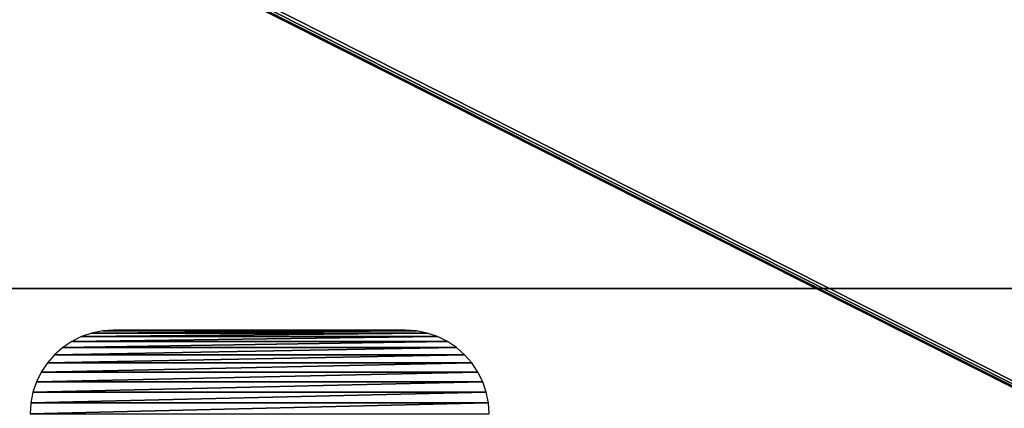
# Model space of a CAD drawing. Header units: millimetres. Extents: x -150 to 150, y -150 to 150.
# Tile 64 of 127: x -6 to 17, y -84 to -75. Entities that reach past the tile are written whole.
import ezdxf

# ---------------------------------------------------------------- set-up
doc = ezdxf.new("R2010")
doc.units = ezdxf.units.MM
doc.header["$LTSCALE"] = 52.148148
for name, color, linetype in [('1', 7, 'CONTINUOUS'), ('16', 7, 'CONTINUOUS'), ('177', 7, 'CONTINUOUS'), ('179', 7, 'CONTINUOUS'), ('182', 7, 'CONTINUOUS')]:
    doc.layers.add(name, color=color, linetype=linetype)

msp = doc.modelspace()

# ---------------------------------------------------------------- linework, layer by layer
at = {"layer": '1', "color": 253, "linetype": 'Continuous', "true_color": 0xaab4c3}
for points in [[(-49.5, -49.732), (149.2, -149.7), (-150.2, -149.7), (-49.5, -49.732)], [(-49.5, -49.732), (-49.265, -49.848), (149.2, -149.7), (-49.5, -49.732)], [(-49.265, -49.848), (-49.018, -49.932), (149.2, -149.7), (-49.265, -49.848)], [(-49.018, -49.932), (-48.761, -49.983), (149.2, -149.7), (-49.018, -49.932)], [(-48.761, -49.983), (-48.5, -50), (149.2, -149.7), (-48.761, -49.983)], [(-48.5, -50), (47.5, -50), (149.2, -149.7), (-48.5, -50)]]:
    msp.add_3dface(points, dxfattribs=at)
at = {"layer": '16', "color": 253, "linetype": 'Continuous', "true_color": 0xaab4c3}
for points in [[(-4.261, -82.117, 6.75), (-4.518, -82.168, 6.75), (3.261, -82.117, 6.75), (-4.261, -82.117, 6.75)], [(3.261, -82.117, 6.75), (-4.518, -82.168, 6.75), (3.518, -82.168, 6.75), (3.261, -82.117, 6.75)], [(-4, -82.1, 6.75), (-4.261, -82.117, 6.75), (3, -82.1, 6.75), (-4, -82.1, 6.75)], [(3, -82.1, 6.75), (-4.261, -82.117, 6.75), (3.261, -82.117, 6.75), (3, -82.1, 6.75)], [(-4.765, -82.252, 6.75), (-5, -82.368, 6.75), (3.765, -82.252, 6.75), (-4.765, -82.252, 6.75)], [(3.765, -82.252, 6.75), (-5, -82.368, 6.75), (4, -82.368, 6.75), (3.765, -82.252, 6.75)], [(-4.518, -82.168, 6.75), (-4.765, -82.252, 6.75), (3.518, -82.168, 6.75), (-4.518, -82.168, 6.75)], [(3.518, -82.168, 6.75), (-4.765, -82.252, 6.75), (3.765, -82.252, 6.75), (3.518, -82.168, 6.75)], [(-5.218, -82.513, 6.75), (-5.414, -82.686, 6.75), (4.218, -82.513, 6.75), (-5.218, -82.513, 6.75)], [(4.218, -82.513, 6.75), (-5.414, -82.686, 6.75), (4.414, -82.686, 6.75), (4.218, -82.513, 6.75)], [(-5, -82.368, 6.75), (-5.218, -82.513, 6.75), (4, -82.368, 6.75), (-5, -82.368, 6.75)], [(4, -82.368, 6.75), (-5.218, -82.513, 6.75), (4.218, -82.513, 6.75), (4, -82.368, 6.75)], [(-5.414, -82.686, 6.75), (-5.587, -82.882, 6.75), (4.414, -82.686, 6.75), (-5.414, -82.686, 6.75)], [(4.414, -82.686, 6.75), (-5.587, -82.882, 6.75), (4.587, -82.882, 6.75), (4.414, -82.686, 6.75)], [(-5.587, -82.882, 6.75), (-5.732, -83.1, 6.75), (4.587, -82.882, 6.75), (-5.587, -82.882, 6.75)], [(4.587, -82.882, 6.75), (-5.732, -83.1, 6.75), (4.732, -83.1, 6.75), (4.587, -82.882, 6.75)], [(-5.732, -83.1, 6.75), (-5.848, -83.335, 6.75), (4.732, -83.1, 6.75), (-5.732, -83.1, 6.75)], [(4.732, -83.1, 6.75), (-5.848, -83.335, 6.75), (4.848, -83.335, 6.75), (4.732, -83.1, 6.75)], [(-5.848, -83.335, 6.75), (-5.932, -83.582, 6.75), (4.848, -83.335, 6.75), (-5.848, -83.335, 6.75)], [(4.848, -83.335, 6.75), (-5.932, -83.582, 6.75), (4.932, -83.582, 6.75), (4.848, -83.335, 6.75)], [(-5.932, -83.582, 6.75), (-5.983, -83.839, 6.75), (4.932, -83.582, 6.75), (-5.932, -83.582, 6.75)], [(4.932, -83.582, 6.75), (-5.983, -83.839, 6.75), (4.983, -83.839, 6.75), (4.932, -83.582, 6.75)], [(-5.983, -83.839, 6.75), (-6, -84.1, 6.75), (4.983, -83.839, 6.75), (-5.983, -83.839, 6.75)], [(4.983, -83.839, 6.75), (-6, -84.1, 6.75), (5, -84.1, 6.75), (4.983, -83.839, 6.75)]]:
    msp.add_3dface(points, dxfattribs=at)
at = {"layer": '177', "color": 253, "linetype": 'Continuous', "true_color": 0xaaaaaa}
for points in [[(88.5, -81.1, 27.75), (88.5, 81.1, 27.75), (-89.5, 81.1, 27.75), (88.5, -81.1, 27.75)], [(-89.5, -81.1, 27.75), (88.5, -81.1, 27.75), (-89.5, 81.1, 27.75), (-89.5, -81.1, 27.75)]]:
    msp.add_3dface(points, dxfattribs=at)
at = {"layer": '179', "color": 253, "linetype": 'Continuous', "true_color": 0xaaaaaa}
for points in [[(88.5, -81.1, 27.75), (-89.5, -81.1, 27.75), (88.5, -81.1, 7.35), (88.5, -81.1, 27.75)], [(88.5, -81.1, 7.35), (-89.5, -81.1, 27.75), (-89.5, -81.1, 7.35), (88.5, -81.1, 7.35)]]:
    msp.add_3dface(points, dxfattribs=at)
at = {"layer": '182', "color": 253, "linetype": 'Continuous', "true_color": 0xaaaaaa}
for points in [[(88.5, -81.1, 7.35), (-89.5, -81.1, 7.35), (-0.5, -85.725, 7.35), (88.5, -81.1, 7.35)], [(-89.5, -81.1, 7.35), (-89.5, -94.1, 7.35), (-0.745, -85.741, 7.35), (-89.5, -81.1, 7.35)], [(-0.5, -85.725, 7.35), (-89.5, -81.1, 7.35), (-0.745, -85.741, 7.35), (-0.5, -85.725, 7.35)], [(-0.255, -85.741, 7.35), (88.5, -81.1, 7.35), (-0.5, -85.725, 7.35), (-0.255, -85.741, 7.35)], [(88.5, -94.1, 7.35), (88.5, -81.1, 7.35), (-0.255, -89.459, 7.35), (88.5, -94.1, 7.35)], [(-0.255, -89.459, 7.35), (88.5, -81.1, 7.35), (-0.015, -89.411, 7.35), (-0.255, -89.459, 7.35)], [(-0.015, -85.789, 7.35), (88.5, -81.1, 7.35), (-0.255, -85.741, 7.35), (-0.015, -85.789, 7.35)], [(-0.015, -89.411, 7.35), (88.5, -81.1, 7.35), (0.218, -89.332, 7.35), (-0.015, -89.411, 7.35)], [(0.218, -85.868, 7.35), (88.5, -81.1, 7.35), (-0.015, -85.789, 7.35), (0.218, -85.868, 7.35)], [(0.218, -89.332, 7.35), (88.5, -81.1, 7.35), (0.437, -89.224, 7.35), (0.218, -89.332, 7.35)], [(0.437, -85.976, 7.35), (88.5, -81.1, 7.35), (0.218, -85.868, 7.35), (0.437, -85.976, 7.35)], [(0.437, -89.224, 7.35), (88.5, -81.1, 7.35), (0.641, -89.088, 7.35), (0.437, -89.224, 7.35)], [(0.641, -86.112, 7.35), (88.5, -81.1, 7.35), (0.437, -85.976, 7.35), (0.641, -86.112, 7.35)], [(0.641, -89.088, 7.35), (88.5, -81.1, 7.35), (0.826, -88.926, 7.35), (0.641, -89.088, 7.35)], [(0.826, -86.274, 7.35), (88.5, -81.1, 7.35), (0.641, -86.112, 7.35), (0.826, -86.274, 7.35)], [(0.826, -88.926, 7.35), (88.5, -81.1, 7.35), (0.988, -88.741, 7.35), (0.826, -88.926, 7.35)], [(0.988, -86.459, 7.35), (88.5, -81.1, 7.35), (0.826, -86.274, 7.35), (0.988, -86.459, 7.35)], [(0.988, -88.741, 7.35), (88.5, -81.1, 7.35), (1.124, -88.537, 7.35), (0.988, -88.741, 7.35)], [(1.124, -86.663, 7.35), (88.5, -81.1, 7.35), (0.988, -86.459, 7.35), (1.124, -86.663, 7.35)], [(1.124, -88.537, 7.35), (88.5, -81.1, 7.35), (1.232, -88.318, 7.35), (1.124, -88.537, 7.35)], [(1.232, -86.882, 7.35), (88.5, -81.1, 7.35), (1.124, -86.663, 7.35), (1.232, -86.882, 7.35)], [(1.232, -88.318, 7.35), (88.5, -81.1, 7.35), (1.311, -88.085, 7.35), (1.232, -88.318, 7.35)], [(1.311, -87.115, 7.35), (88.5, -81.1, 7.35), (1.232, -86.882, 7.35), (1.311, -87.115, 7.35)], [(1.311, -88.085, 7.35), (88.5, -81.1, 7.35), (1.359, -87.845, 7.35), (1.311, -88.085, 7.35)], [(1.359, -87.355, 7.35), (88.5, -81.1, 7.35), (1.311, -87.115, 7.35), (1.359, -87.355, 7.35)], [(1.359, -87.845, 7.35), (88.5, -81.1, 7.35), (1.375, -87.6, 7.35), (1.359, -87.845, 7.35)], [(1.375, -87.6, 7.35), (88.5, -81.1, 7.35), (1.359, -87.355, 7.35), (1.375, -87.6, 7.35)]]:
    msp.add_3dface(points, dxfattribs=at)

doc.saveas('drawing.dxf')
